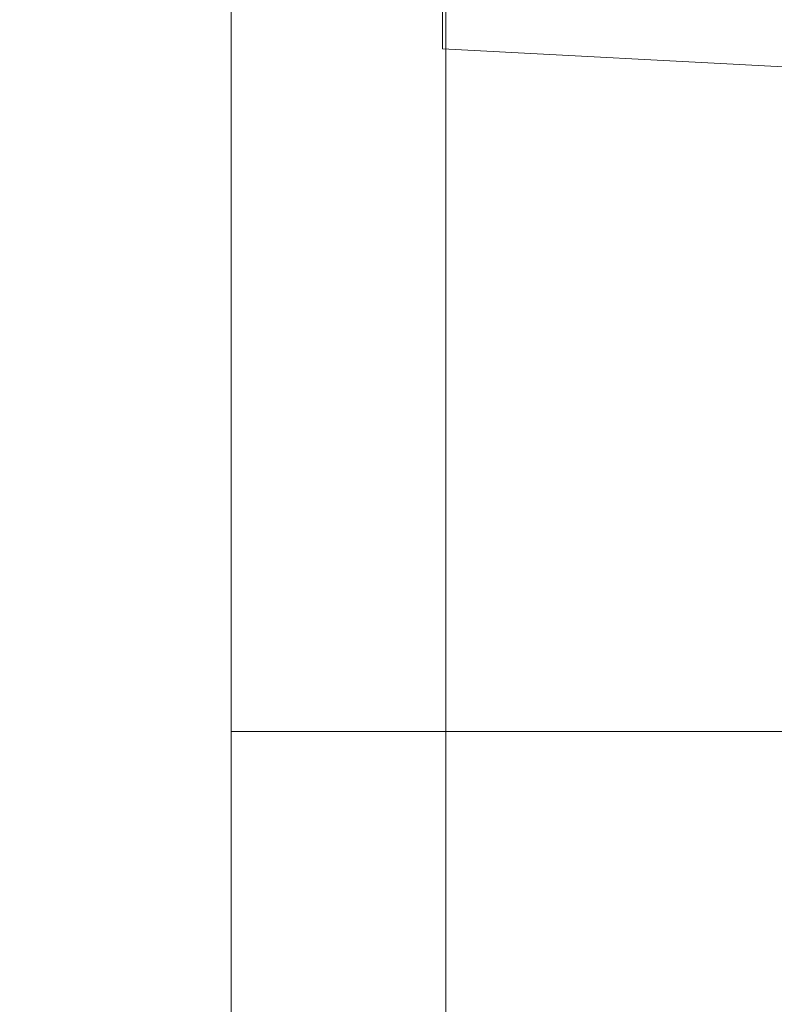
# Model space of a CAD drawing. Header units: inches. Extents: x 1 to 109, y 1 to 85.
# Tile 148 of 256: x 87.2628 to 87.2921, y 15.8373 to 15.8755. Entities that reach past the tile are written whole.
import ezdxf

# ---------------------------------------------------------------- set-up
doc = ezdxf.new("R2010")
doc.units = ezdxf.units.IN
doc.header["$MEASUREMENT"] = 0

msp = doc.modelspace()

# ---------------------------------------------------------------- linework, layer by layer
at = {"color": 7, "linetype": 'Continuous', "lineweight": 15, "ltscale": 5}
for p, q in [((87.27925665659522, 15.91474408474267), (87.27925665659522, 15.87432840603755)), ((87.27105455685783, 15.77327170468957), (87.27105455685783, 15.88993837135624)), ((87.27938789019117, 15.88993837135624), (87.27938789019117, 15.77327170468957)), ((87.27925665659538, 15.87432840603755), (87.30058211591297, 15.87321078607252)), ((87.27105455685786, 15.8478550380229), (87.41688789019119, 15.84785503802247)), ((87.27105455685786, 15.8478550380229), (87.27105455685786, 15.8153550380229))]:
    msp.add_line(p, q, dxfattribs=at)
at = {"color": 7, "linetype": 'Continuous', "lineweight": 15, "ltscale": 25}
for radius, start, end in [(0.9895833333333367, 183.1377582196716, 356.86224178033), (0.9895833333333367, 183.1377582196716, 356.86224178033), (0.9837500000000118, 183.1563829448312, 356.8436170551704), (0.9837500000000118, 183.1563829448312, 356.8436170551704)]:
    msp.add_arc((87.15355915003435, 16.66477170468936), radius, start, end, dxfattribs=at)

doc.saveas('drawing.dxf')
